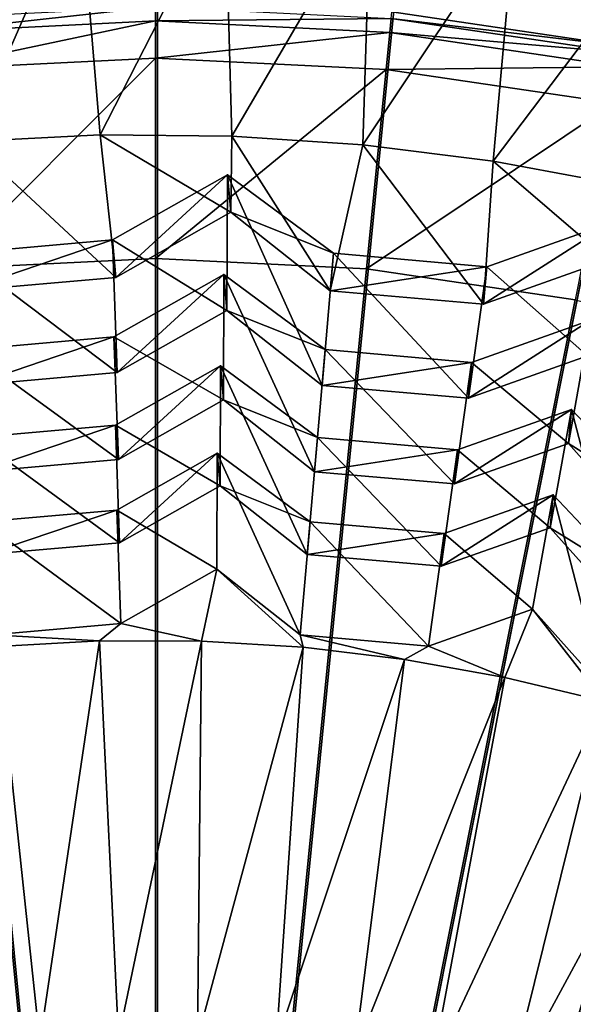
# Model space of a CAD drawing. Extents: x -3.87 to 3.87, y -3.87 to 3.87.
# Tile 81 of 115: x -0.07 to 0.2, y 0.67 to 1.13. Entities that reach past the tile are written whole.
import ezdxf

# ---------------------------------------------------------------- set-up
doc = ezdxf.new("R2010")
doc.units = 0
doc.layers.get('0').update_dxf_attribs({"linetype": 'CONTINUOUS'})

msp = doc.modelspace()

# ---------------------------------------------------------------- linework, layer by layer
for p in [(-0.000927, 1.132215, 4.646922), (0.110048, 1.12675, 4.646922), (-0.000927, 1.114598, 4.64179), (0.108321, 1.109219, 4.64179), (-0.027126, 1.078216, 8.070345), (0.035168, 1.077665, 8.070345), (0.097325, 1.073493, 8.070347), (0.159133, 1.065713, 8.070347), (0.033118, 1.059306, 8.05003), (0.033118, 1.059306, 8.05003), (0.03467, 1.041564, 8.056915), (0.03467, 1.041564, 8.056915), (-0.021393, 1.028418, 8.05003), (-0.021393, 1.028418, 8.05003), (-0.000927, 1.019611, 4.64179), (0.083441, 1.022079, 8.050028), (0.083441, 1.022079, 8.050028), (0.099011, 1.01469, 4.64179), (0.156109, 1.015721, 8.050028), (0.156109, 1.015721, 8.050028), (-0.019841, 1.010676, 8.056915), (-0.019841, 1.010676, 8.056915), (0.031396, 1.011961, 7.915108), (0.031396, 1.011961, 7.915108), (0.081888, 1.004338, 8.056915), (0.081888, 1.004338, 8.056915), (0.032878, 0.995019, 7.945863), (0.032878, 0.995019, 7.945863), (0.154557, 0.99798, 8.056915), (0.154557, 0.99798, 8.056915), (-0.020661, 0.982464, 7.915108), (-0.020661, 0.982464, 7.915108), (0.079454, 0.97641, 7.915108), (0.079454, 0.97641, 7.915108), (0.029825, 0.968782, 7.788809), (0.029825, 0.968782, 7.788809), (0.148851, 0.970339, 7.915108), (0.148851, 0.970339, 7.915108), (-0.019179, 0.965521, 7.945863), (-0.019179, 0.965521, 7.945863), (0.077971, 0.959468, 7.945863), (0.077971, 0.959467, 7.945863), (0.031244, 0.952568, 7.823678), (0.031244, 0.952568, 7.823678), (0.147369, 0.953396, 7.945863), (0.147369, 0.953396, 7.945863), (0.196196, 0.948098, 7.788807), (0.196196, 0.948098, 7.788807), (-0.019994, 0.940552, 7.788809), (-0.019994, 0.940552, 7.788809), (0.075817, 0.934759, 7.788807), (0.075818, 0.93476, 7.788807), (0.142232, 0.928949, 7.788807), (0.142232, 0.928949, 7.788807), (0.194777, 0.931884, 7.823678), (0.194777, 0.931884, 7.823678), (-0.018575, 0.924338, 7.823678), (-0.018575, 0.924338, 7.823678), (0.028317, 0.92731, 7.670831), (0.028317, 0.92731, 7.670831), (0.074399, 0.918545, 7.823678), (0.074399, 0.918545, 7.823678), (0.029674, 0.911795, 7.696636), (0.029674, 0.911795, 7.696636), (0.140814, 0.912734, 7.823678), (0.140814, 0.912734, 7.823678), (0.187511, 0.907518, 7.670831), (0.187511, 0.907518, 7.670831), (-0.019353, 0.900298, 7.670831), (-0.019353, 0.900298, 7.670831), (0.072325, 0.894755, 7.670831), (0.072325, 0.894755, 7.670831), (0.186152, 0.892004, 7.696636), (0.186152, 0.892004, 7.696636), (0.135874, 0.889195, 7.670831), (0.135874, 0.889195, 7.670831), (-0.017996, 0.884783, 7.696636), (-0.017996, 0.884783, 7.696636), (0.070967, 0.87924, 7.696636), (0.070967, 0.87924, 7.696636), (0.134517, 0.87368, 7.696636), (0.134517, 0.87368, 7.696636), (0.028155, 0.87234, 7.568016), (0.028155, 0.87234, 7.568016), (0.177806, 0.853412, 7.568016), (0.177806, 0.853412, 7.568016), (-0.017435, 0.846507, 7.568016), (-0.017435, 0.846507, 7.568016), (0.067647, 0.841205, 7.568016), (0.067647, 0.841205, 7.568016), (-0.027524, 0.838338, 7.560863), (0.020823, 0.83822, 7.560863), (0.128424, 0.835888, 7.568016), (0.128424, 0.835888, 7.568016), (0.069082, 0.83529, 7.560863), (0.117089, 0.82956, 7.560865), (0.164681, 0.821048, 7.560865)]:
    msp.add_point(p)
for points in [[(0.000003, 3.080139, 4.599773), (-0.301899, 3.065271, 4.599773), (0.000004, 0, 4.599773)], [(0.301905, 3.065272, 4.599773), (0.000003, 3.080139, 4.599773), (0.000004, 0, 4.599773)], [(-0.301899, 3.065271, 4.599773), (-0.600901, 3.020955, 4.599773), (0.000004, 0, 4.599773)], [(0.600905, 3.020955, 4.599773), (0.301905, 3.065272, 4.599773), (0.000004, 0, 4.599773)], [(-0.600901, 3.020955, 4.599773), (-0.894103, 2.947474, 4.599773), (0.000004, 0, 4.599773)], [(0.894106, 2.947475, 4.599773), (0.600905, 3.020955, 4.599773), (0.000004, 0, 4.599773)], [(-0.894103, 2.947474, 4.599773), (-1.178714, 2.845677, 4.599773), (0.000004, 0, 4.599773)], [(1.178718, 2.845678, 4.599773), (0.894106, 2.947475, 4.599773), (0.000004, 0, 4.599773)], [(-1.178714, 2.845677, 4.599773), (-1.451946, 2.716408, 4.599773), (0.000004, 0, 4.599773)], [(1.451951, 2.71641, 4.599773), (1.178718, 2.845678, 4.599773), (0.000004, 0, 4.599773)], [(-1.451946, 2.716408, 4.599773), (-1.71123, 2.561041, 4.599773), (0.000004, 0, 4.599773)], [(1.711234, 2.561044, 4.599773), (1.451951, 2.71641, 4.599773), (0.000004, 0, 4.599773)], [(-1.71123, 2.561041, 4.599773), (-1.953992, 2.380951, 4.599772), (0.000004, 0, 4.599773)], [(1.953997, 2.380954, 4.599773), (1.711234, 2.561044, 4.599773), (0.000004, 0, 4.599773)], [(-1.953992, 2.380951, 4.599772), (-2.177983, 2.177987, 4.599772), (0.000004, 0, 4.599773)], [(2.177988, 2.177989, 4.599773), (1.953997, 2.380954, 4.599773), (0.000004, 0, 4.599773)], [(0.467734, 2.356137, 7.281732), (0.221867, 1.120067, 7.281732), (0.111008, 1.136498, 7.281732)], [(-2.177983, 2.177987, 4.599772), (-2.380948, 1.953996, 4.599772), (0.000004, 0, 4.599773)], [(2.380953, 1.953999, 4.599773), (2.177988, 2.177989, 4.599773), (0.000004, 0, 4.599773)], [(-2.380948, 1.953996, 4.599772), (-2.561038, 1.711233, 4.599772), (0.000004, 0, 4.599773)], [(2.561044, 1.711236, 4.599773), (2.380953, 1.953999, 4.599773), (0.000004, 0, 4.599773)], [(0, 1.718222, 8.640915), (-0.335209, 1.685207, 8.640915), (0, 0, 8.640915)], [(0.335206, 1.685208, 8.640915), (0, 1.718222, 8.640915), (0, 0, 8.640915)], [(-2.561038, 1.711233, 4.599772), (-2.716404, 1.45195, 4.599772), (0.000004, 0, 4.599773)], [(2.716411, 1.451953, 4.599773), (2.561044, 1.711236, 4.599773), (0.000004, 0, 4.599773)], [(-0.335209, 1.685207, 8.640915), (-0.657536, 1.587431, 8.640915), (0, 0, 8.640915)], [(0.657533, 1.587432, 8.640915), (0.335206, 1.685208, 8.640915), (0, 0, 8.640915)], [(-0.657536, 1.587431, 8.640915), (-0.954594, 1.42865, 8.640915), (0, 0, 8.640915)], [(0.954591, 1.428651, 8.640915), (0.657533, 1.587432, 8.640915), (0, 0, 8.640915)], [(-2.716404, 1.45195, 4.599772), (-2.845673, 1.178718, 4.599772), (0.000004, 0, 4.599773)], [(2.84568, 1.178721, 4.599773), (2.716411, 1.451953, 4.599773), (0.000004, 0, 4.599773)], [(-0.954594, 1.42865, 8.640915), (-1.214967, 1.214967, 8.640915), (0, 0, 8.640915)], [(1.214965, 1.214968, 8.640915), (0.954591, 1.428651, 8.640915), (0, 0, 8.640915)], [(-1.214967, 1.214967, 8.640915), (-1.42865, 0.954593, 8.640915), (0, 0, 8.640915)], [(1.428649, 0.954595, 8.640915), (1.214965, 1.214968, 8.640915), (0, 0, 8.640915)], [(-0.036985, 1.194417, 8.071522), (-0.105946, 1.19057, 8.071522), (-0.089347, 1.075144, 8.070345)], [(-0.027126, 1.078216, 8.070345), (-0.036985, 1.194417, 8.071522), (-0.089347, 1.075144, 8.070345)], [(0.032083, 1.194248, 8.071522), (-0.036985, 1.194417, 8.071522), (-0.027126, 1.078216, 8.070345)], [(0.035168, 1.077665, 8.070345), (0.032083, 1.194248, 8.071522), (-0.027126, 1.078216, 8.070345)], [(0.101024, 1.190063, 8.071522), (0.032083, 1.194248, 8.071522), (0.035168, 1.077665, 8.070345)], [(0.097325, 1.073493, 8.070347), (0.101024, 1.190063, 8.071522), (0.035168, 1.077665, 8.070345)], [(0.169605, 1.181876, 8.071522), (0.101024, 1.190063, 8.071522), (0.097325, 1.073493, 8.070347)], [(0.159133, 1.065713, 8.070347), (0.169605, 1.181876, 8.071522), (0.097325, 1.073493, 8.070347)], [(0.169605, 1.181876, 8.071522), (0.159133, 1.065713, 8.070347), (0.237595, 1.169716, 8.071524)], [(-2.845673, 1.178718, 4.599772), (-2.94747, 0.894106, 4.599772), (0.000004, 0, 4.599773)], [(2.947478, 0.89411, 4.599773), (2.84568, 1.178721, 4.599773), (0.000004, 0, 4.599773)], [(0.159133, 1.065713, 8.070347), (0.220385, 1.054353, 8.070347), (0.237595, 1.169716, 8.071524)], [(-0.000927, 1.138943, 4.652433), (-0.111902, 1.12675, 4.646922), (-0.112561, 1.133446, 4.652433)], [(-0.000927, 1.138943, 4.652433), (-0.000927, 1.132215, 4.646922), (-0.111902, 1.12675, 4.646922)], [(0.110707, 1.133446, 4.652433), (-0.000927, 1.132215, 4.646922), (-0.000927, 1.138943, 4.652433)], [(0.221867, 1.120067, 4.659655), (0.110707, 1.133446, 4.652433), (0.111008, 1.136498, 4.659655)], [(0.221868, 1.120067, 7.281732), (0.221868, 1.120067, 4.659655), (0.111009, 1.136498, 4.659655)], [(0.221868, 1.120067, 7.281732), (0.111009, 1.136498, 4.659655), (0.111009, 1.136498, 7.281732)], [(-0.000927, 1.132215, 4.646922), (-0.110175, 1.109218, 4.64179), (-0.111902, 1.12675, 4.646922)], [(-0.000927, 1.132215, 4.646922), (-0.000927, 1.114598, 4.64179), (-0.110175, 1.109218, 4.64179)], [(0.110707, 1.133446, 4.652433), (0.110048, 1.12675, 4.646922), (-0.000927, 1.132215, 4.646922)], [(0.110048, 1.12675, 4.646922), (-0.000927, 1.114598, 4.64179), (-0.000927, 1.132215, 4.646922)], [(0.221268, 1.117059, 4.652433), (0.110048, 1.12675, 4.646922), (0.110707, 1.133446, 4.652433)], [(0.221867, 1.120067, 4.659655), (0.221268, 1.117059, 4.652433), (0.110707, 1.133446, 4.652433)], [(0.110048, 1.12675, 4.646922), (0.108321, 1.109219, 4.64179), (-0.000927, 1.114598, 4.64179)], [(0.219956, 1.110461, 4.646922), (0.108321, 1.109219, 4.64179), (0.110048, 1.12675, 4.646922)], [(0.221268, 1.117059, 4.652433), (0.219956, 1.110461, 4.646922), (0.110048, 1.12675, 4.646922)], [(-0.000927, 1.114598, 4.64179), (-0.100865, 1.01469, 4.64179), (-0.110175, 1.109218, 4.64179)], [(-0.000927, 1.114598, 4.64179), (-0.000927, 1.019611, 4.64179), (-0.100865, 1.01469, 4.64179)], [(0.108321, 1.109219, 4.64179), (-0.000927, 1.019611, 4.64179), (-0.000927, 1.114598, 4.64179)], [(0.108321, 1.109219, 4.64179), (0.099011, 1.01469, 4.64179), (-0.000927, 1.019611, 4.64179)], [(0.216519, 1.093182, 4.64179), (0.099011, 1.01469, 4.64179), (0.108321, 1.109219, 4.64179)], [(0.219956, 1.110461, 4.646922), (0.216519, 1.093182, 4.64179), (0.108321, 1.109219, 4.64179)], [(0.216519, 1.093182, 4.64179), (0.197988, 1.00002, 4.64179), (0.099011, 1.01469, 4.64179)], [(-0.019841, 1.010676, 8.056915), (-0.089347, 1.075144, 8.070345), (-0.09251, 1.004319, 8.056915)], [(-0.019841, 1.010676, 8.056915), (-0.027126, 1.078216, 8.070345), (-0.089347, 1.075144, 8.070345)], [(0.03467, 1.041564, 8.056915), (0.035168, 1.077665, 8.070345), (-0.027126, 1.078216, 8.070345)], [(0.03467, 1.041564, 8.056915), (-0.027126, 1.078216, 8.070345), (-0.019841, 1.010676, 8.056915)], [(0.081888, 1.004338, 8.056915), (0.035168, 1.077665, 8.070345), (0.03467, 1.041564, 8.056915)], [(0.081888, 1.004338, 8.056915), (0.097325, 1.073493, 8.070347), (0.035168, 1.077665, 8.070345)], [(0.154557, 0.99798, 8.056915), (0.097325, 1.073493, 8.070347), (0.081888, 1.004338, 8.056915)], [(0.154557, 0.99798, 8.056915), (0.159133, 1.065713, 8.070347), (0.097325, 1.073493, 8.070347)], [(0.213602, 1.018933, 8.056915), (0.159133, 1.065713, 8.070347), (0.154557, 0.99798, 8.056915)], [(0.213602, 1.018933, 8.056915), (0.220385, 1.054353, 8.070347), (0.159133, 1.065713, 8.070347)], [(0.033118, 1.059306, 8.05003), (-0.019841, 1.010676, 8.056915), (-0.021393, 1.028418, 8.05003)], [(0.032878, 0.995019, 7.945863), (0.033118, 1.059306, 8.05003), (-0.021393, 1.028418, 8.05003)], [(0.033118, 1.059306, 8.05003), (0.03467, 1.041564, 8.056915), (-0.019841, 1.010676, 8.056915)], [(0.077971, 0.959467, 7.945863), (0.033118, 1.059306, 8.05003), (0.032878, 0.995019, 7.945863)], [(0.083441, 1.022079, 8.050028), (0.03467, 1.041564, 8.056915), (0.033118, 1.059306, 8.05003)], [(0.077971, 0.959467, 7.945863), (0.083441, 1.022079, 8.050028), (0.033118, 1.059306, 8.05003)], [(0.083441, 1.022079, 8.050028), (0.081888, 1.004338, 8.056915), (0.03467, 1.041564, 8.056915)], [(0.215155, 1.036674, 8.050028), (0.213602, 1.018933, 8.056915), (0.154557, 0.99798, 8.056915)], [(0.215155, 1.036674, 8.050028), (0.154557, 0.99798, 8.056915), (0.156109, 1.015721, 8.050028)], [(0.203756, 0.973406, 7.945863), (0.215155, 1.036674, 8.050028), (0.156109, 1.015721, 8.050028)], [(-0.021393, 1.028418, 8.05003), (-0.09251, 1.004319, 8.056915), (-0.094061, 1.02206, 8.05003)], [(-0.019179, 0.965521, 7.945863), (-0.021393, 1.028418, 8.05003), (-0.094061, 1.02206, 8.05003)], [(-0.021393, 1.028418, 8.05003), (-0.019841, 1.010676, 8.056915), (-0.09251, 1.004319, 8.056915)], [(0.032878, 0.995019, 7.945863), (-0.021393, 1.028418, 8.05003), (-0.019179, 0.965521, 7.945863)], [(-0.000927, 1.019611, 4.64179), (-0.000926, 0.000001, 4.641794), (-0.100865, 1.01469, 4.64179)], [(-0.019179, 0.965521, 7.945863), (-0.094061, 1.02206, 8.05003), (-0.088577, 0.95945, 7.945863)], [(0.099011, 1.01469, 4.64179), (-0.000926, 0.000001, 4.641794), (-0.000927, 1.019611, 4.64179)], [(0.147369, 0.953396, 7.945863), (0.083441, 1.022079, 8.050028), (0.077971, 0.959467, 7.945863)], [(0.156109, 1.015721, 8.050028), (0.081888, 1.004338, 8.056915), (0.083441, 1.022079, 8.050028)], [(0.147369, 0.953396, 7.945863), (0.156109, 1.015721, 8.050028), (0.083441, 1.022079, 8.050028)], [(-0.100865, 1.01469, 4.64179), (-0.000926, 0.000001, 4.641794), (-0.199843, 1.00002, 4.64179)], [(0.197988, 1.00002, 4.64179), (-0.000926, 0.000001, 4.641794), (0.099011, 1.01469, 4.64179)], [(0.156109, 1.015721, 8.050028), (0.154557, 0.99798, 8.056915), (0.081888, 1.004338, 8.056915)], [(0.203756, 0.973406, 7.945863), (0.156109, 1.015721, 8.050028), (0.147369, 0.953396, 7.945863)], [(0.031244, 0.952568, 7.823678), (0.031396, 1.011961, 7.915108), (-0.020661, 0.982464, 7.915108)], [(0.031396, 1.011961, 7.915108), (-0.019179, 0.965521, 7.945863), (-0.020661, 0.982464, 7.915108)], [(0.031396, 1.011961, 7.915108), (0.032878, 0.995019, 7.945863), (-0.019179, 0.965521, 7.945863)], [(0.074399, 0.918545, 7.823678), (0.031396, 1.011961, 7.915108), (0.031244, 0.952568, 7.823678)], [(0.074399, 0.918545, 7.823678), (0.079454, 0.97641, 7.915108), (0.031396, 1.011961, 7.915108)], [(0.079454, 0.97641, 7.915108), (0.032878, 0.995019, 7.945863), (0.031396, 1.011961, 7.915108)], [(-0.199843, 1.00002, 4.64179), (-0.000926, 0.000001, 4.641794), (-0.2969, 0.975696, 4.64179)], [(0.295046, 0.975696, 4.64179), (-0.000926, 0.000001, 4.641794), (0.197988, 1.00002, 4.64179)], [(0.079454, 0.97641, 7.915108), (0.077971, 0.959468, 7.945863), (0.032878, 0.995019, 7.945863)], [(0.20524, 0.990348, 7.915108), (0.203756, 0.973406, 7.945863), (0.147369, 0.953396, 7.945863)], [(0.20524, 0.990348, 7.915108), (0.147369, 0.953396, 7.945863), (0.148851, 0.970339, 7.915108)], [(0.194777, 0.931884, 7.823678), (0.20524, 0.990348, 7.915108), (0.148851, 0.970339, 7.915108)], [(0.231369, 0.890884, 7.823676), (0.20524, 0.990348, 7.915108), (0.194777, 0.931884, 7.823678)], [(-0.018575, 0.924338, 7.823678), (-0.020661, 0.982464, 7.915108), (-0.090059, 0.976393, 7.915108)], [(-0.020661, 0.982464, 7.915108), (-0.088577, 0.95945, 7.945863), (-0.090059, 0.976393, 7.915108)], [(-0.020661, 0.982464, 7.915108), (-0.019179, 0.965521, 7.945863), (-0.088577, 0.95945, 7.945863)], [(0.031244, 0.952568, 7.823678), (-0.020661, 0.982464, 7.915108), (-0.018575, 0.924338, 7.823678)], [(-0.2969, 0.975696, 4.64179), (-0.000926, 0.000001, 4.641794), (-0.391115, 0.941998, 4.64179)], [(-0.018575, 0.924338, 7.823678), (-0.090059, 0.976393, 7.915108), (-0.08499, 0.918528, 7.823678)], [(0.38926, 0.941999, 4.64179), (-0.000926, 0.000001, 4.641794), (0.295046, 0.975696, 4.64179)], [(0.140814, 0.912734, 7.823678), (0.079454, 0.97641, 7.915108), (0.074399, 0.918545, 7.823678)], [(0.148851, 0.970339, 7.915108), (0.077971, 0.959468, 7.945863), (0.079454, 0.97641, 7.915108)], [(0.140814, 0.912734, 7.823678), (0.148851, 0.970339, 7.915108), (0.079454, 0.97641, 7.915108)], [(0.029674, 0.911795, 7.696636), (0.029825, 0.968782, 7.788809), (-0.019994, 0.940552, 7.788809)], [(0.029825, 0.968782, 7.788809), (-0.018575, 0.924338, 7.823678), (-0.019994, 0.940552, 7.788809)], [(0.029825, 0.968782, 7.788809), (0.031244, 0.952568, 7.823678), (-0.018575, 0.924338, 7.823678)], [(0.070967, 0.87924, 7.696636), (0.029825, 0.968782, 7.788809), (0.029674, 0.911795, 7.696636)], [(0.070967, 0.87924, 7.696636), (0.075817, 0.934759, 7.788807), (0.029825, 0.968782, 7.788809)], [(0.075818, 0.93476, 7.788807), (0.031244, 0.952568, 7.823678), (0.029825, 0.968782, 7.788809)], [(0.148851, 0.970339, 7.915108), (0.147369, 0.953396, 7.945863), (0.077971, 0.959468, 7.945863)], [(0.194777, 0.931884, 7.823678), (0.148851, 0.970339, 7.915108), (0.140814, 0.912734, 7.823678)], [(-1.42865, 0.954593, 8.640915), (-1.587431, 0.657535, 8.640915), (0, 0, 8.640915)], [(1.58743, 0.657537, 8.640915), (1.428649, 0.954595, 8.640915), (0, 0, 8.640915)], [(0.075818, 0.93476, 7.788807), (0.074399, 0.918545, 7.823678), (0.031244, 0.952568, 7.823678)], [(0.196196, 0.948098, 7.788807), (0.194777, 0.931884, 7.823678), (0.140814, 0.912734, 7.823678)], [(0.196196, 0.948098, 7.788807), (0.140814, 0.912734, 7.823678), (0.142232, 0.928949, 7.788807)], [(0.186152, 0.892004, 7.696636), (0.196196, 0.948098, 7.788807), (0.142232, 0.928949, 7.788807)], [(0.221166, 0.852772, 7.696636), (0.196196, 0.948098, 7.788807), (0.186152, 0.892004, 7.696636)], [(0.235582, 0.906606, 7.788807), (0.194777, 0.931884, 7.823678), (0.196196, 0.948098, 7.788807)], [(0.221166, 0.852772, 7.696636), (0.235582, 0.906606, 7.788807), (0.196196, 0.948098, 7.788807)], [(-0.391115, 0.941998, 4.64179), (-0.000926, 0.000001, 4.641794), (-0.481562, 0.899207, 4.64179)], [(-0.017996, 0.884783, 7.696636), (-0.019994, 0.940552, 7.788809), (-0.086409, 0.934742, 7.788809)], [(-0.019994, 0.940552, 7.788809), (-0.08499, 0.918528, 7.823678), (-0.086408, 0.934742, 7.788809)], [(-0.019994, 0.940552, 7.788809), (-0.018575, 0.924338, 7.823678), (-0.08499, 0.918528, 7.823678)], [(0.029674, 0.911795, 7.696636), (-0.019994, 0.940552, 7.788809), (-0.017996, 0.884783, 7.696636)], [(0.479708, 0.899207, 4.64179), (-0.000926, 0.000001, 4.641794), (0.38926, 0.941999, 4.64179)], [(-0.017996, 0.884783, 7.696636), (-0.086409, 0.934742, 7.788809), (-0.081545, 0.879223, 7.696636)], [(0.134517, 0.87368, 7.696636), (0.075817, 0.934759, 7.788807), (0.070967, 0.87924, 7.696636)], [(0.142232, 0.928949, 7.788807), (0.074399, 0.918545, 7.823678), (0.075818, 0.93476, 7.788807)], [(0.134517, 0.87368, 7.696636), (0.142232, 0.928949, 7.788807), (0.075817, 0.934759, 7.788807)], [(0.142232, 0.928949, 7.788807), (0.140814, 0.912734, 7.823678), (0.074399, 0.918545, 7.823678)], [(0.186152, 0.892004, 7.696636), (0.142232, 0.928949, 7.788807), (0.134517, 0.87368, 7.696636)], [(0.235582, 0.906606, 7.788807), (0.231369, 0.890884, 7.823676), (0.194777, 0.931884, 7.823678)], [(0.028155, 0.87234, 7.568016), (0.028317, 0.92731, 7.670831), (-0.019353, 0.900298, 7.670831)], [(0.028317, 0.92731, 7.670831), (-0.017996, 0.884783, 7.696636), (-0.019353, 0.900298, 7.670831)], [(0.028317, 0.92731, 7.670831), (0.029674, 0.911795, 7.696636), (-0.017996, 0.884783, 7.696636)], [(0.067647, 0.841205, 7.568016), (0.028317, 0.92731, 7.670831), (0.028155, 0.87234, 7.568016)], [(0.067647, 0.841205, 7.568016), (0.072325, 0.894755, 7.670831), (0.028317, 0.92731, 7.670831)], [(0.072325, 0.894755, 7.670831), (0.029674, 0.911795, 7.696636), (0.028317, 0.92731, 7.670831)], [(0.072325, 0.894755, 7.670831), (0.070967, 0.87924, 7.696636), (0.029674, 0.911795, 7.696636)], [(0.187511, 0.907518, 7.670831), (0.186152, 0.892004, 7.696636), (0.134517, 0.87368, 7.696636)], [(0.187511, 0.907518, 7.670831), (0.134517, 0.87368, 7.696636), (0.135874, 0.889195, 7.670831)], [(0.177806, 0.853412, 7.568016), (0.187511, 0.907518, 7.670831), (0.135874, 0.889195, 7.670831)], [(0.211292, 0.815893, 7.568016), (0.187511, 0.907518, 7.670831), (0.177806, 0.853412, 7.568016)], [(0.225197, 0.867816, 7.670831), (0.186152, 0.892004, 7.696636), (0.187511, 0.907518, 7.670831)], [(0.211292, 0.815893, 7.568016), (0.225197, 0.867816, 7.670831), (0.187511, 0.907518, 7.670831)], [(-0.481562, 0.899207, 4.64179), (-0.000926, 0.000001, 4.641794), (-0.567392, 0.847776, 4.64179)], [(-0.017435, 0.846507, 7.568016), (-0.019353, 0.900298, 7.670831), (-0.082903, 0.894739, 7.670831)], [(-0.019353, 0.900298, 7.670831), (-0.081545, 0.879223, 7.696636), (-0.082902, 0.894739, 7.670831)], [(-0.019353, 0.900298, 7.670831), (-0.017996, 0.884783, 7.696636), (-0.081545, 0.879223, 7.696636)], [(0.028155, 0.87234, 7.568016), (-0.019353, 0.900298, 7.670831), (-0.017435, 0.846507, 7.568016)], [(0.565537, 0.847777, 4.64179), (-0.000926, 0.000001, 4.641794), (0.479708, 0.899207, 4.64179)], [(-2.94747, 0.894106, 4.599772), (-3.020951, 0.600905, 4.599772), (0.000004, 0, 4.599773)], [(-0.017435, 0.846507, 7.568016), (-0.082903, 0.894739, 7.670831), (-0.078212, 0.84119, 7.568016)], [(3.020958, 0.600908, 4.599773), (2.947478, 0.89411, 4.599773), (0.000004, 0, 4.599773)], [(0.128424, 0.835888, 7.568016), (0.072325, 0.894755, 7.670831), (0.067647, 0.841205, 7.568016)], [(0.135874, 0.889195, 7.670831), (0.070967, 0.87924, 7.696636), (0.072325, 0.894755, 7.670831)], [(0.128424, 0.835888, 7.568016), (0.135874, 0.889195, 7.670831), (0.072325, 0.894755, 7.670831)], [(0.225197, 0.867816, 7.670831), (0.221166, 0.852772, 7.696636), (0.186152, 0.892004, 7.696636)], [(0.135874, 0.889195, 7.670831), (0.134517, 0.87368, 7.696636), (0.070967, 0.87924, 7.696636)], [(0.177806, 0.853412, 7.568016), (0.135874, 0.889195, 7.670831), (0.128424, 0.835888, 7.568016)], [(0.020823, 0.83822, 7.560863), (0.028155, 0.87234, 7.568016), (-0.017435, 0.846507, 7.568016)], [(0.069082, 0.83529, 7.560863), (0.028155, 0.87234, 7.568016), (0.020823, 0.83822, 7.560863)], [(0.069082, 0.83529, 7.560863), (0.067647, 0.841205, 7.568016), (0.028155, 0.87234, 7.568016)], [(0.164681, 0.821048, 7.560865), (0.177806, 0.853412, 7.568016), (0.128424, 0.835888, 7.568016)], [(0.211698, 0.809783, 7.560865), (0.177806, 0.853412, 7.568016), (0.164681, 0.821048, 7.560865)], [(0.211698, 0.809783, 7.560865), (0.211292, 0.815893, 7.568016), (0.177806, 0.853412, 7.568016)], [(-0.567392, 0.847776, 4.64179), (-0.000926, 0.000001, 4.641794), (-0.647753, 0.788161, 4.64179)], [(-0.027524, 0.838338, 7.560863), (-0.017435, 0.846507, 7.568016), (-0.078212, 0.84119, 7.568016)], [(0.020823, 0.83822, 7.560863), (-0.017435, 0.846507, 7.568016), (-0.027524, 0.838338, 7.560863)], [(0.645899, 0.788162, 4.64179), (-0.000926, 0.000001, 4.641794), (0.565537, 0.847777, 4.64179)], [(-0.027524, 0.838338, 7.560863), (-0.078212, 0.84119, 7.568016), (-0.075797, 0.835646, 7.560863)], [(0.117089, 0.82956, 7.560865), (0.128424, 0.835888, 7.568016), (0.067647, 0.841205, 7.568016)], [(0.117089, 0.82956, 7.560865), (0.067647, 0.841205, 7.568016), (0.069082, 0.83529, 7.560863)], [(-0.055788, 0.648081, 7.563172), (-0.075797, 0.835646, 7.560863), (-0.09295, 0.644071, 7.563172)], [(-0.027524, 0.838338, 7.560863), (-0.075797, 0.835646, 7.560863), (-0.055788, 0.648081, 7.563172)], [(-0.018456, 0.649924, 7.563172), (-0.027524, 0.838338, 7.560863), (-0.055788, 0.648081, 7.563172)], [(0.020823, 0.83822, 7.560863), (-0.027524, 0.838338, 7.560863), (-0.018456, 0.649924, 7.563172)], [(0.018921, 0.649594, 7.563172), (0.020823, 0.83822, 7.560863), (-0.018456, 0.649924, 7.563172)], [(0.069082, 0.83529, 7.560863), (0.020823, 0.83822, 7.560863), (0.018921, 0.649594, 7.563172)], [(0.164681, 0.821048, 7.560865), (0.128424, 0.835888, 7.568016), (0.117089, 0.82956, 7.560865)], [(0.056215, 0.64709, 7.563172), (0.069082, 0.83529, 7.560863), (0.018921, 0.649594, 7.563172)], [(0.117089, 0.82956, 7.560865), (0.069082, 0.83529, 7.560863), (0.056215, 0.64709, 7.563172)], [(0.0933, 0.642423, 7.563174), (0.117089, 0.82956, 7.560865), (0.056215, 0.64709, 7.563172)], [(0.164681, 0.821048, 7.560865), (0.117089, 0.82956, 7.560865), (0.0933, 0.642423, 7.563174)], [(0.130051, 0.635607, 7.563174), (0.164681, 0.821048, 7.560865), (0.0933, 0.642423, 7.563174)], [(0.211698, 0.809783, 7.560865), (0.164681, 0.821048, 7.560865), (0.130051, 0.635607, 7.563174)], [(0.166344, 0.626665, 7.563174), (0.211698, 0.809783, 7.560865), (0.130051, 0.635607, 7.563174)], [(0.211698, 0.809783, 7.560865), (0.166344, 0.626665, 7.563174), (0.25798, 0.795803, 7.560865)], [(0.166344, 0.626665, 7.563174), (0.202055, 0.615629, 7.563174), (0.25798, 0.795803, 7.560865)], [(-0.647753, 0.788161, 4.64179), (-0.000926, 0.000001, 4.641794), (-0.7219, 0.720974, 4.64179)], [(0.720046, 0.720975, 4.64179), (-0.000926, 0.000001, 4.641794), (0.645899, 0.788162, 4.64179)], [(-0.7219, 0.720974, 4.64179), (-0.000926, 0.000001, 4.641794), (-0.789087, 0.646827, 4.64179)], [(0.787233, 0.646828, 4.64179), (-0.000926, 0.000001, 4.641794), (0.720046, 0.720975, 4.64179)]]:
    msp.add_3dface(points)

doc.saveas('drawing.dxf')
